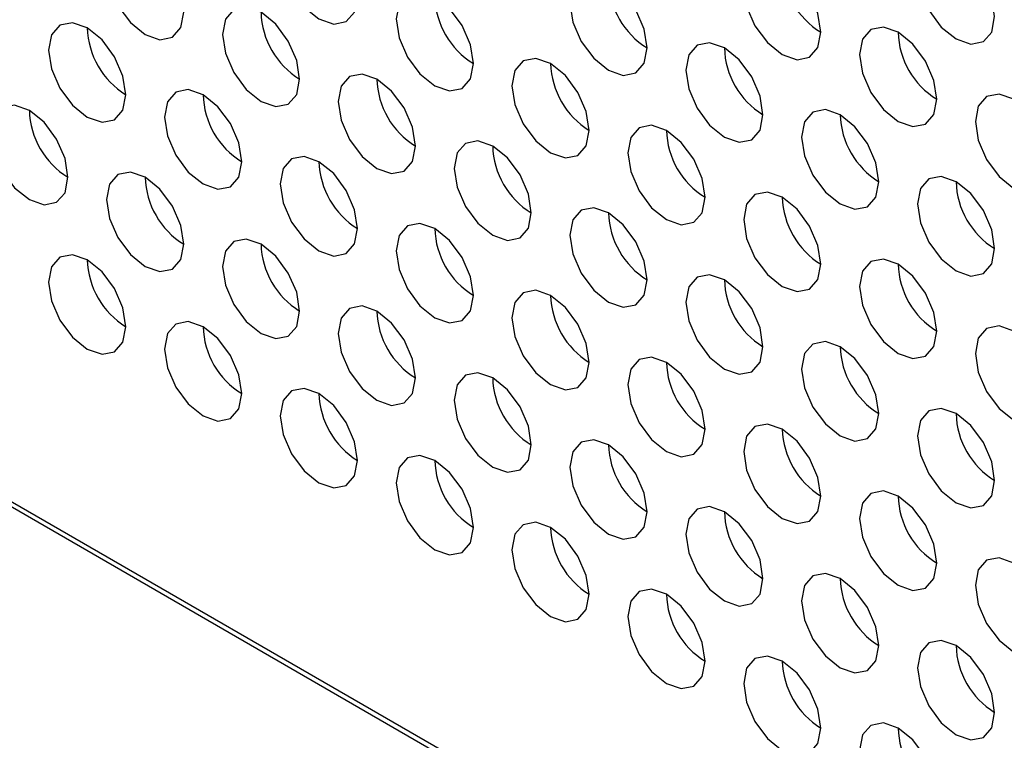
# Model space of a CAD drawing. Header units: millimetres. Extents: x 3619 to 4737, y 1503 to 2366.
# Tile 143 of 256: x 4437 to 4443, y 2119 to 2123. Entities that reach past the tile are written whole.
import ezdxf

# ---------------------------------------------------------------- set-up
doc = ezdxf.new("R2010")
doc.units = ezdxf.units.MM

msp = doc.modelspace()

# ---------------------------------------------------------------- linework, layer by layer
at = {"color": 7, "linetype": 'Continuous', "lineweight": 30}
for p, q in [((4411.1158, 2135.165), (4447.6737, 2114.0605)), ((4411.191, 2135.154), (4447.6737, 2114.093))]:
    msp.add_line(p, q, dxfattribs=at)
at = {"color": 7, "linetype": 'Continuous', "lineweight": 30, "flags": 128}
for points in [[(4439.1217, 2123.3304), (4439.1038, 2123.4449), (4439.0527, 2123.5627), (4438.9762, 2123.6659), (4438.886, 2123.7387), (4438.7958, 2123.77), (4438.7194, 2123.7552), (4438.6683, 2123.6964), (4438.6503, 2123.6026), (4438.6683, 2123.488), (4438.7194, 2123.3702), (4438.7958, 2123.2671), (4438.886, 2123.1943), (4438.9762, 2123.163), (4439.0527, 2123.1778), (4439.1038, 2123.2366), (4439.1217, 2123.3304)], [(4438.0611, 2123.2351), (4438.0431, 2123.3496), (4437.992, 2123.4674), (4437.9156, 2123.5705), (4437.8254, 2123.6433), (4437.7352, 2123.6747), (4437.6587, 2123.6598), (4437.6076, 2123.601), (4437.5897, 2123.5072), (4437.6076, 2123.3927), (4437.6587, 2123.2749), (4437.7352, 2123.1717), (4437.8254, 2123.099), (4437.9156, 2123.0676), (4437.992, 2123.0825), (4438.0431, 2123.1413), (4438.0611, 2123.2351)], [(4443.0108, 2123.2083), (4442.9929, 2123.3228), (4442.9418, 2123.4406), (4442.8653, 2123.5438), (4442.7751, 2123.6166), (4442.6849, 2123.6479), (4442.6084, 2123.6331), (4442.5574, 2123.5743), (4442.5394, 2123.4804), (4442.5574, 2123.3659), (4442.6084, 2123.2481), (4442.6849, 2123.145), (4442.7751, 2123.0722), (4442.8653, 2123.0408), (4442.9418, 2123.0557), (4442.9929, 2123.1145), (4443.0108, 2123.2083)], [(4441.9502, 2123.1129), (4441.9322, 2123.2275), (4441.8811, 2123.3453), (4441.8047, 2123.4484), (4441.7145, 2123.5212), (4441.6243, 2123.5526), (4441.5478, 2123.5377), (4441.4967, 2123.4789), (4441.4788, 2123.3851), (4441.4967, 2123.2706), (4441.5478, 2123.1528), (4441.6243, 2123.0496), (4441.7145, 2122.9768), (4441.8047, 2122.9455), (4441.8811, 2122.9603), (4441.9322, 2123.0191), (4441.9502, 2123.1129)], [(4440.8895, 2123.0176), (4440.8716, 2123.1321), (4440.8205, 2123.2499), (4440.744, 2123.353), (4440.6538, 2123.4258), (4440.5636, 2123.4572), (4440.4871, 2123.4423), (4440.436, 2123.3835), (4440.4181, 2123.2897), (4440.436, 2123.1752), (4440.4871, 2123.0574), (4440.5636, 2122.9543), (4440.6538, 2122.8815), (4440.744, 2122.8501), (4440.8205, 2122.865), (4440.8716, 2122.9238), (4440.8895, 2123.0176)], [(4439.8288, 2122.9222), (4439.8109, 2123.0367), (4439.7598, 2123.1545), (4439.6833, 2123.2577), (4439.5931, 2123.3305), (4439.5029, 2123.3618), (4439.4265, 2123.347), (4439.3754, 2123.2882), (4439.3574, 2123.1944), (4439.3754, 2123.0798), (4439.4265, 2122.962), (4439.5029, 2122.8589), (4439.5931, 2122.7861), (4439.6833, 2122.7548), (4439.7598, 2122.7696), (4439.8109, 2122.8284), (4439.8288, 2122.9222)], [(4438.7682, 2122.8269), (4438.7502, 2122.9414), (4438.6991, 2123.0592), (4438.6227, 2123.1623), (4438.5325, 2123.2351), (4438.4423, 2123.2665), (4438.3658, 2123.2516), (4438.3147, 2123.1928), (4438.2968, 2123.099), (4438.3147, 2122.9845), (4438.3658, 2122.8667), (4438.4423, 2122.7635), (4438.5325, 2122.6908), (4438.6227, 2122.6594), (4438.6991, 2122.6743), (4438.7502, 2122.7331), (4438.7682, 2122.8269)], [(4437.7075, 2122.7315), (4437.6896, 2122.846), (4437.6385, 2122.9638), (4437.562, 2123.067), (4437.4718, 2123.1397), (4437.3816, 2123.1711), (4437.3051, 2123.1562), (4437.2541, 2123.0974), (4437.2361, 2123.0036), (4437.2541, 2122.8891), (4437.3051, 2122.7713), (4437.3816, 2122.6682), (4437.4718, 2122.5954), (4437.562, 2122.564), (4437.6385, 2122.5789), (4437.6896, 2122.6377), (4437.7075, 2122.7315)], [(4442.6573, 2122.7047), (4442.6393, 2122.8193), (4442.5882, 2122.9371), (4442.5118, 2123.0402), (4442.4216, 2123.113), (4442.3314, 2123.1443), (4442.2549, 2123.1295), (4442.2038, 2123.0707), (4442.1859, 2122.9769), (4442.2038, 2122.8624), (4442.2549, 2122.7446), (4442.3314, 2122.6414), (4442.4216, 2122.5686), (4442.5118, 2122.5373), (4442.5882, 2122.5521), (4442.6393, 2122.6109), (4442.6573, 2122.7047)], [(4441.5966, 2122.6094), (4441.5787, 2122.7239), (4441.5276, 2122.8417), (4441.4511, 2122.9448), (4441.3609, 2123.0176), (4441.2707, 2123.049), (4441.1942, 2123.0341), (4441.1431, 2122.9753), (4441.1252, 2122.8815), (4441.1431, 2122.767), (4441.1942, 2122.6492), (4441.2707, 2122.5461), (4441.3609, 2122.4733), (4441.4511, 2122.4419), (4441.5276, 2122.4568), (4441.5787, 2122.5156), (4441.5966, 2122.6094)], [(4440.5359, 2122.514), (4440.518, 2122.6285), (4440.4669, 2122.7463), (4440.3904, 2122.8495), (4440.3002, 2122.9223), (4440.21, 2122.9536), (4440.1336, 2122.9388), (4440.0825, 2122.88), (4440.0645, 2122.7862), (4440.0825, 2122.6716), (4440.1336, 2122.5538), (4440.21, 2122.4507), (4440.3002, 2122.3779), (4440.3904, 2122.3466), (4440.4669, 2122.3614), (4440.518, 2122.4202), (4440.5359, 2122.514)], [(4439.4753, 2122.4187), (4439.4573, 2122.5332), (4439.4062, 2122.651), (4439.3298, 2122.7541), (4439.2396, 2122.8269), (4439.1494, 2122.8583), (4439.0729, 2122.8434), (4439.0218, 2122.7846), (4439.0039, 2122.6908), (4439.0218, 2122.5763), (4439.0729, 2122.4585), (4439.1494, 2122.3553), (4439.2396, 2122.2825), (4439.3298, 2122.2512), (4439.4062, 2122.2661), (4439.4573, 2122.3249), (4439.4753, 2122.4187)], [(4438.4146, 2122.3233), (4438.3967, 2122.4378), (4438.3456, 2122.5556), (4438.2691, 2122.6588), (4438.1789, 2122.7315), (4438.0887, 2122.7629), (4438.0123, 2122.748), (4437.9612, 2122.6892), (4437.9432, 2122.5954), (4437.9612, 2122.4809), (4438.0123, 2122.3631), (4438.0887, 2122.26), (4438.1789, 2122.1872), (4438.2691, 2122.1558), (4438.3456, 2122.1707), (4438.3967, 2122.2295), (4438.4146, 2122.3233)], [(4443.3644, 2122.2965), (4443.3464, 2122.4111), (4443.2953, 2122.5289), (4443.2189, 2122.632), (4443.1287, 2122.7048), (4443.0385, 2122.7361), (4442.962, 2122.7213), (4442.9109, 2122.6625), (4442.893, 2122.5687), (4442.9109, 2122.4542), (4442.962, 2122.3364), (4443.0385, 2122.2332), (4443.1287, 2122.1604), (4443.2189, 2122.1291), (4443.2953, 2122.1439), (4443.3464, 2122.2027), (4443.3644, 2122.2965)], [(4437.354, 2122.2279), (4437.336, 2122.3424), (4437.2849, 2122.4602), (4437.2085, 2122.5634), (4437.1183, 2122.6362), (4437.0281, 2122.6675), (4436.9516, 2122.6527), (4436.9005, 2122.5939), (4436.8826, 2122.5001), (4436.9005, 2122.3855), (4436.9516, 2122.2678), (4437.0281, 2122.1646), (4437.1183, 2122.0918), (4437.2085, 2122.0605), (4437.2849, 2122.0753), (4437.336, 2122.1341), (4437.354, 2122.2279)], [(4442.3037, 2122.2012), (4442.2858, 2122.3157), (4442.2347, 2122.4335), (4442.1582, 2122.5366), (4442.068, 2122.6094), (4441.9778, 2122.6408), (4441.9013, 2122.6259), (4441.8502, 2122.5671), (4441.8323, 2122.4733), (4441.8502, 2122.3588), (4441.9013, 2122.241), (4441.9778, 2122.1379), (4442.068, 2122.0651), (4442.1582, 2122.0337), (4442.2347, 2122.0486), (4442.2858, 2122.1074), (4442.3037, 2122.2012)], [(4441.243, 2122.1058), (4441.2251, 2122.2203), (4441.174, 2122.3381), (4441.0975, 2122.4413), (4441.0073, 2122.5141), (4440.9171, 2122.5454), (4440.8407, 2122.5306), (4440.7896, 2122.4718), (4440.7716, 2122.378), (4440.7896, 2122.2634), (4440.8407, 2122.1456), (4440.9171, 2122.0425), (4441.0073, 2121.9697), (4441.0975, 2121.9383), (4441.174, 2121.9532), (4441.2251, 2122.012), (4441.243, 2122.1058)], [(4440.1824, 2122.0105), (4440.1644, 2122.125), (4440.1134, 2122.2428), (4440.0369, 2122.3459), (4439.9467, 2122.4187), (4439.8565, 2122.4501), (4439.78, 2122.4352), (4439.7289, 2122.3764), (4439.711, 2122.2826), (4439.7289, 2122.1681), (4439.78, 2122.0503), (4439.8565, 2121.9471), (4439.9467, 2121.8743), (4440.0369, 2121.843), (4440.1134, 2121.8578), (4440.1644, 2121.9167), (4440.1824, 2122.0105)], [(4439.1217, 2121.9151), (4439.1038, 2122.0296), (4439.0527, 2122.1474), (4438.9762, 2122.2505), (4438.886, 2122.3233), (4438.7958, 2122.3547), (4438.7194, 2122.3398), (4438.6683, 2122.281), (4438.6503, 2122.1872), (4438.6683, 2122.0727), (4438.7194, 2121.9549), (4438.7958, 2121.8518), (4438.886, 2121.779), (4438.9762, 2121.7476), (4439.0527, 2121.7625), (4439.1038, 2121.8213), (4439.1217, 2121.9151)], [(4438.0611, 2121.8197), (4438.0431, 2121.9342), (4437.992, 2122.052), (4437.9156, 2122.1552), (4437.8254, 2122.228), (4437.7352, 2122.2593), (4437.6587, 2122.2445), (4437.6076, 2122.1857), (4437.5897, 2122.0919), (4437.6076, 2121.9773), (4437.6587, 2121.8596), (4437.7352, 2121.7564), (4437.8254, 2121.6836), (4437.9156, 2121.6523), (4437.992, 2121.6671), (4438.0431, 2121.7259), (4438.0611, 2121.8197)], [(4443.0108, 2121.793), (4442.9929, 2121.9075), (4442.9418, 2122.0253), (4442.8653, 2122.1284), (4442.7751, 2122.2012), (4442.6849, 2122.2326), (4442.6084, 2122.2177), (4442.5574, 2122.1589), (4442.5394, 2122.0651), (4442.5574, 2121.9506), (4442.6084, 2121.8328), (4442.6849, 2121.7296), (4442.7751, 2121.6569), (4442.8653, 2121.6255), (4442.9418, 2121.6404), (4442.9929, 2121.6992), (4443.0108, 2121.793)], [(4441.9502, 2121.6976), (4441.9322, 2121.8121), (4441.8811, 2121.9299), (4441.8047, 2122.0331), (4441.7145, 2122.1059), (4441.6243, 2122.1372), (4441.5478, 2122.1224), (4441.4967, 2122.0635), (4441.4788, 2121.9697), (4441.4967, 2121.8552), (4441.5478, 2121.7374), (4441.6243, 2121.6343), (4441.7145, 2121.5615), (4441.8047, 2121.5301), (4441.8811, 2121.545), (4441.9322, 2121.6038), (4441.9502, 2121.6976)], [(4440.8895, 2121.6022), (4440.8716, 2121.7168), (4440.8205, 2121.8346), (4440.744, 2121.9377), (4440.6538, 2122.0105), (4440.5636, 2122.0418), (4440.4871, 2122.027), (4440.436, 2121.9682), (4440.4181, 2121.8744), (4440.436, 2121.7599), (4440.4871, 2121.6421), (4440.5636, 2121.5389), (4440.6538, 2121.4661), (4440.744, 2121.4348), (4440.8205, 2121.4496), (4440.8716, 2121.5084), (4440.8895, 2121.6022)], [(4439.8288, 2121.5069), (4439.8109, 2121.6214), (4439.7598, 2121.7392), (4439.6833, 2121.8423), (4439.5931, 2121.9151), (4439.5029, 2121.9465), (4439.4265, 2121.9316), (4439.3754, 2121.8728), (4439.3574, 2121.779), (4439.3754, 2121.6645), (4439.4265, 2121.5467), (4439.5029, 2121.4436), (4439.5931, 2121.3708), (4439.6833, 2121.3394), (4439.7598, 2121.3543), (4439.8109, 2121.4131), (4439.8288, 2121.5069)], [(4438.7682, 2121.4115), (4438.7502, 2121.526), (4438.6991, 2121.6438), (4438.6227, 2121.747), (4438.5325, 2121.8198), (4438.4423, 2121.8511), (4438.3658, 2121.8363), (4438.3147, 2121.7775), (4438.2968, 2121.6837), (4438.3147, 2121.5691), (4438.3658, 2121.4513), (4438.4423, 2121.3482), (4438.5325, 2121.2754), (4438.6227, 2121.2441), (4438.6991, 2121.2589), (4438.7502, 2121.3177), (4438.7682, 2121.4115)], [(4437.7075, 2121.3162), (4437.6896, 2121.4307), (4437.6385, 2121.5485), (4437.562, 2121.6516), (4437.4718, 2121.7244), (4437.3816, 2121.7558), (4437.3051, 2121.7409), (4437.2541, 2121.6821), (4437.2361, 2121.5883), (4437.2541, 2121.4738), (4437.3051, 2121.356), (4437.3816, 2121.2528), (4437.4718, 2121.18), (4437.562, 2121.1487), (4437.6385, 2121.1636), (4437.6896, 2121.2224), (4437.7075, 2121.3162)], [(4442.6573, 2121.2894), (4442.6393, 2121.4039), (4442.5882, 2121.5217), (4442.5118, 2121.6249), (4442.4216, 2121.6977), (4442.3314, 2121.729), (4442.2549, 2121.7142), (4442.2038, 2121.6553), (4442.1859, 2121.5615), (4442.2038, 2121.447), (4442.2549, 2121.3292), (4442.3314, 2121.2261), (4442.4216, 2121.1533), (4442.5118, 2121.1219), (4442.5882, 2121.1368), (4442.6393, 2121.1956), (4442.6573, 2121.2894)], [(4441.5966, 2121.194), (4441.5787, 2121.3086), (4441.5276, 2121.4264), (4441.4511, 2121.5295), (4441.3609, 2121.6023), (4441.2707, 2121.6336), (4441.1942, 2121.6188), (4441.1431, 2121.56), (4441.1252, 2121.4662), (4441.1431, 2121.3517), (4441.1942, 2121.2339), (4441.2707, 2121.1307), (4441.3609, 2121.0579), (4441.4511, 2121.0266), (4441.5276, 2121.0414), (4441.5787, 2121.1002), (4441.5966, 2121.194)], [(4440.5359, 2121.0987), (4440.518, 2121.2132), (4440.4669, 2121.331), (4440.3904, 2121.4341), (4440.3002, 2121.5069), (4440.21, 2121.5383), (4440.1336, 2121.5234), (4440.0825, 2121.4646), (4440.0645, 2121.3708), (4440.0825, 2121.2563), (4440.1336, 2121.1385), (4440.21, 2121.0354), (4440.3002, 2120.9626), (4440.3904, 2120.9312), (4440.4669, 2120.9461), (4440.518, 2121.0049), (4440.5359, 2121.0987)], [(4439.4753, 2121.0033), (4439.4573, 2121.1178), (4439.4062, 2121.2356), (4439.3298, 2121.3388), (4439.2396, 2121.4116), (4439.1494, 2121.4429), (4439.0729, 2121.4281), (4439.0218, 2121.3693), (4439.0039, 2121.2755), (4439.0218, 2121.1609), (4439.0729, 2121.0431), (4439.1494, 2120.94), (4439.2396, 2120.8672), (4439.3298, 2120.8359), (4439.4062, 2120.8507), (4439.4573, 2120.9095), (4439.4753, 2121.0033)], [(4438.4146, 2120.908), (4438.3967, 2121.0225), (4438.3456, 2121.1403), (4438.2691, 2121.2434), (4438.1789, 2121.3162), (4438.0887, 2121.3476), (4438.0123, 2121.3327), (4437.9612, 2121.2739), (4437.9432, 2121.1801), (4437.9612, 2121.0656), (4438.0123, 2120.9478), (4438.0887, 2120.8446), (4438.1789, 2120.7718), (4438.2691, 2120.7405), (4438.3456, 2120.7554), (4438.3967, 2120.8142), (4438.4146, 2120.908)], [(4443.3644, 2120.8812), (4443.3464, 2120.9957), (4443.2953, 2121.1135), (4443.2189, 2121.2167), (4443.1287, 2121.2895), (4443.0385, 2121.3208), (4442.962, 2121.3059), (4442.9109, 2121.2471), (4442.893, 2121.1533), (4442.9109, 2121.0388), (4442.962, 2120.921), (4443.0385, 2120.8179), (4443.1287, 2120.7451), (4443.2189, 2120.7137), (4443.2953, 2120.7286), (4443.3464, 2120.7874), (4443.3644, 2120.8812)], [(4442.3037, 2120.7858), (4442.2858, 2120.9004), (4442.2347, 2121.0182), (4442.1582, 2121.1213), (4442.068, 2121.1941), (4441.9778, 2121.2254), (4441.9013, 2121.2106), (4441.8502, 2121.1518), (4441.8323, 2121.058), (4441.8502, 2120.9435), (4441.9013, 2120.8257), (4441.9778, 2120.7225), (4442.068, 2120.6497), (4442.1582, 2120.6184), (4442.2347, 2120.6332), (4442.2858, 2120.692), (4442.3037, 2120.7858)], [(4441.243, 2120.6905), (4441.2251, 2120.805), (4441.174, 2120.9228), (4441.0975, 2121.0259), (4441.0073, 2121.0987), (4440.9171, 2121.1301), (4440.8407, 2121.1152), (4440.7896, 2121.0564), (4440.7716, 2120.9626), (4440.7896, 2120.8481), (4440.8407, 2120.7303), (4440.9171, 2120.6272), (4441.0073, 2120.5544), (4441.0975, 2120.523), (4441.174, 2120.5379), (4441.2251, 2120.5967), (4441.243, 2120.6905)], [(4440.1824, 2120.5951), (4440.1644, 2120.7096), (4440.1134, 2120.8274), (4440.0369, 2120.9306), (4439.9467, 2121.0034), (4439.8565, 2121.0347), (4439.78, 2121.0199), (4439.7289, 2120.9611), (4439.711, 2120.8673), (4439.7289, 2120.7527), (4439.78, 2120.6349), (4439.8565, 2120.5318), (4439.9467, 2120.459), (4440.0369, 2120.4276), (4440.1134, 2120.4425), (4440.1644, 2120.5013), (4440.1824, 2120.5951)], [(4439.1217, 2120.4998), (4439.1038, 2120.6143), (4439.0527, 2120.7321), (4438.9762, 2120.8352), (4438.886, 2120.908), (4438.7958, 2120.9394), (4438.7194, 2120.9245), (4438.6683, 2120.8657), (4438.6503, 2120.7719), (4438.6683, 2120.6574), (4438.7194, 2120.5396), (4438.7958, 2120.4364), (4438.886, 2120.3636), (4438.9762, 2120.3323), (4439.0527, 2120.3471), (4439.1038, 2120.406), (4439.1217, 2120.4998)], [(4443.0108, 2120.3776), (4442.9929, 2120.4922), (4442.9418, 2120.61), (4442.8653, 2120.7131), (4442.7751, 2120.7859), (4442.6849, 2120.8172), (4442.6084, 2120.8024), (4442.5574, 2120.7436), (4442.5394, 2120.6498), (4442.5574, 2120.5353), (4442.6084, 2120.4175), (4442.6849, 2120.3143), (4442.7751, 2120.2415), (4442.8653, 2120.2102), (4442.9418, 2120.225), (4442.9929, 2120.2838), (4443.0108, 2120.3776)], [(4441.9502, 2120.2823), (4441.9322, 2120.3968), (4441.8811, 2120.5146), (4441.8047, 2120.6177), (4441.7145, 2120.6905), (4441.6243, 2120.7219), (4441.5478, 2120.707), (4441.4967, 2120.6482), (4441.4788, 2120.5544), (4441.4967, 2120.4399), (4441.5478, 2120.3221), (4441.6243, 2120.2189), (4441.7145, 2120.1462), (4441.8047, 2120.1148), (4441.8811, 2120.1297), (4441.9322, 2120.1885), (4441.9502, 2120.2823)], [(4440.8895, 2120.1869), (4440.8716, 2120.3014), (4440.8205, 2120.4192), (4440.744, 2120.5224), (4440.6538, 2120.5952), (4440.5636, 2120.6265), (4440.4871, 2120.6117), (4440.436, 2120.5528), (4440.4181, 2120.459), (4440.436, 2120.3445), (4440.4871, 2120.2267), (4440.5636, 2120.1236), (4440.6538, 2120.0508), (4440.744, 2120.0194), (4440.8205, 2120.0343), (4440.8716, 2120.0931), (4440.8895, 2120.1869)], [(4439.8288, 2120.0915), (4439.8109, 2120.2061), (4439.7598, 2120.3239), (4439.6833, 2120.427), (4439.5931, 2120.4998), (4439.5029, 2120.5311), (4439.4265, 2120.5163), (4439.3754, 2120.4575), (4439.3574, 2120.3637), (4439.3754, 2120.2492), (4439.4265, 2120.1314), (4439.5029, 2120.0282), (4439.5931, 2119.9554), (4439.6833, 2119.9241), (4439.7598, 2119.9389), (4439.8109, 2119.9977), (4439.8288, 2120.0915)], [(4442.6573, 2119.8741), (4442.6393, 2119.9886), (4442.5882, 2120.1064), (4442.5118, 2120.2095), (4442.4216, 2120.2823), (4442.3314, 2120.3137), (4442.2549, 2120.2988), (4442.2038, 2120.24), (4442.1859, 2120.1462), (4442.2038, 2120.0317), (4442.2549, 2119.9139), (4442.3314, 2119.8107), (4442.4216, 2119.738), (4442.5118, 2119.7066), (4442.5882, 2119.7215), (4442.6393, 2119.7803), (4442.6573, 2119.8741)], [(4441.5966, 2119.7787), (4441.5787, 2119.8932), (4441.5276, 2120.011), (4441.4511, 2120.1142), (4441.3609, 2120.187), (4441.2707, 2120.2183), (4441.1942, 2120.2035), (4441.1431, 2120.1446), (4441.1252, 2120.0508), (4441.1431, 2119.9363), (4441.1942, 2119.8185), (4441.2707, 2119.7154), (4441.3609, 2119.6426), (4441.4511, 2119.6112), (4441.5276, 2119.6261), (4441.5787, 2119.6849), (4441.5966, 2119.7787)], [(4440.5359, 2119.6833), (4440.518, 2119.7979), (4440.4669, 2119.9157), (4440.3904, 2120.0188), (4440.3002, 2120.0916), (4440.21, 2120.1229), (4440.1336, 2120.1081), (4440.0825, 2120.0493), (4440.0645, 2119.9555), (4440.0825, 2119.841), (4440.1336, 2119.7232), (4440.21, 2119.62), (4440.3002, 2119.5472), (4440.3904, 2119.5159), (4440.4669, 2119.5307), (4440.518, 2119.5895), (4440.5359, 2119.6833)], [(4443.3644, 2119.4659), (4443.3464, 2119.5804), (4443.2953, 2119.6982), (4443.2189, 2119.8013), (4443.1287, 2119.8741), (4443.0385, 2119.9055), (4442.962, 2119.8906), (4442.9109, 2119.8318), (4442.893, 2119.738), (4442.9109, 2119.6235), (4442.962, 2119.5057), (4443.0385, 2119.4025), (4443.1287, 2119.3298), (4443.2189, 2119.2984), (4443.2953, 2119.3133), (4443.3464, 2119.3721), (4443.3644, 2119.4659)], [(4442.3037, 2119.3705), (4442.2858, 2119.485), (4442.2347, 2119.6028), (4442.1582, 2119.706), (4442.068, 2119.7788), (4441.9778, 2119.8101), (4441.9013, 2119.7952), (4441.8502, 2119.7364), (4441.8323, 2119.6426), (4441.8502, 2119.5281), (4441.9013, 2119.4103), (4441.9778, 2119.3072), (4442.068, 2119.2344), (4442.1582, 2119.203), (4442.2347, 2119.2179), (4442.2858, 2119.2767), (4442.3037, 2119.3705)], [(4441.243, 2119.2751), (4441.2251, 2119.3897), (4441.174, 2119.5075), (4441.0975, 2119.6106), (4441.0073, 2119.6834), (4440.9171, 2119.7147), (4440.8407, 2119.6999), (4440.7896, 2119.6411), (4440.7716, 2119.5473), (4440.7896, 2119.4328), (4440.8407, 2119.315), (4440.9171, 2119.2118), (4441.0073, 2119.139), (4441.0975, 2119.1077), (4441.174, 2119.1225), (4441.2251, 2119.1813), (4441.243, 2119.2751)], [(4443.0108, 2118.9623), (4442.9929, 2119.0768), (4442.9418, 2119.1946), (4442.8653, 2119.2978), (4442.7751, 2119.3706), (4442.6849, 2119.4019), (4442.6084, 2119.387), (4442.5574, 2119.3282), (4442.5394, 2119.2344), (4442.5574, 2119.1199), (4442.6084, 2119.0021), (4442.6849, 2118.899), (4442.7751, 2118.8262), (4442.8653, 2118.7948), (4442.9418, 2118.8097), (4442.9929, 2118.8685), (4443.0108, 2118.9623)], [(4441.9502, 2118.8669), (4441.9322, 2118.9815), (4441.8811, 2119.0993), (4441.8047, 2119.2024), (4441.7145, 2119.2752), (4441.6243, 2119.3065), (4441.5478, 2119.2917), (4441.4967, 2119.2329), (4441.4788, 2119.1391), (4441.4967, 2119.0246), (4441.5478, 2118.9068), (4441.6243, 2118.8036), (4441.7145, 2118.7308), (4441.8047, 2118.6995), (4441.8811, 2118.7143), (4441.9322, 2118.7731), (4441.9502, 2118.8669)], [(4442.6573, 2118.4587), (4442.6393, 2118.5732), (4442.5882, 2118.691), (4442.5118, 2118.7942), (4442.4216, 2118.867), (4442.3314, 2118.8983), (4442.2549, 2118.8835), (4442.2038, 2118.8247), (4442.1859, 2118.7309), (4442.2038, 2118.6164), (4442.2549, 2118.4986), (4442.3314, 2118.3954), (4442.4216, 2118.3226), (4442.5118, 2118.2913), (4442.5882, 2118.3061), (4442.6393, 2118.3649), (4442.6573, 2118.4587)]]:
    msp.add_lwpolyline(points, dxfattribs=at)
at = {"color": 7, "linetype": 'Continuous', "lineweight": 30}
for centre, start, end in [((4442.2099, 2123.5351), 181.60217, 238.39192), ((4441.1493, 2123.4397), 181.60153, 238.39255), ((4440.0886, 2123.3443), 181.60153, 238.39255), ((4439.0279, 2123.249), 181.60129, 238.39279), ((4437.9673, 2123.1536), 181.60124, 238.39383), ((4442.917, 2123.1269), 181.60212, 238.39295), ((4441.8564, 2123.0315), 181.60148, 238.39359), ((4440.7957, 2122.9361), 181.60148, 238.39359), ((4439.7351, 2122.8408), 181.60124, 238.39383), ((4438.6744, 2122.7454), 181.60251, 238.39256), ((4437.6138, 2122.65), 181.60251, 238.39256), ((4442.5635, 2122.6233), 181.60105, 238.39303), ((4441.5028, 2122.5279), 181.60105, 238.39303), ((4440.4422, 2122.4325), 181.60081, 238.39327), ((4439.3815, 2122.3372), 181.60081, 238.39327), ((4438.3208, 2122.2418), 181.60081, 238.39327), ((4443.2706, 2122.2151), 181.60153, 238.39255), ((4442.2099, 2122.1197), 181.60153, 238.39255), ((4441.1493, 2122.0243), 181.60129, 238.39279), ((4440.0886, 2121.929), 181.60129, 238.39279), ((4439.0279, 2121.8336), 181.60129, 238.39279), ((4437.9673, 2121.7383), 181.60124, 238.39383), ((4442.917, 2121.7115), 181.60148, 238.39359), ((4441.8564, 2121.6161), 181.60124, 238.39383), ((4440.7957, 2121.5208), 181.60124, 238.39383), ((4439.7351, 2121.4254), 181.60124, 238.39383), ((4438.6744, 2121.3301), 181.60251, 238.39256), ((4442.5635, 2121.2079), 181.60081, 238.39327), ((4441.5028, 2121.1126), 181.60081, 238.39327), ((4440.4422, 2121.0172), 181.60081, 238.39327), ((4439.3815, 2120.9218), 181.60081, 238.39327), ((4443.2706, 2120.7997), 181.60129, 238.39279), ((4442.2099, 2120.7044), 181.60129, 238.39279), ((4441.1493, 2120.609), 181.60129, 238.39279), ((4440.0886, 2120.5137), 181.60129, 238.39279), ((4442.917, 2120.2962), 181.60124, 238.39383), ((4441.8564, 2120.2008), 181.60124, 238.39383), ((4440.7957, 2120.1054), 181.60124, 238.39383), ((4442.5635, 2119.7926), 181.60081, 238.39327), ((4441.5028, 2119.6972), 181.60081, 238.39327), ((4443.2706, 2119.3844), 181.60129, 238.39279), ((4442.2099, 2119.289), 181.60129, 238.39279), ((4442.917, 2118.8808), 181.60124, 238.39383)]:
    msp.add_arc(centre, 0.4957, start, end, dxfattribs=at)

doc.saveas('drawing.dxf')
